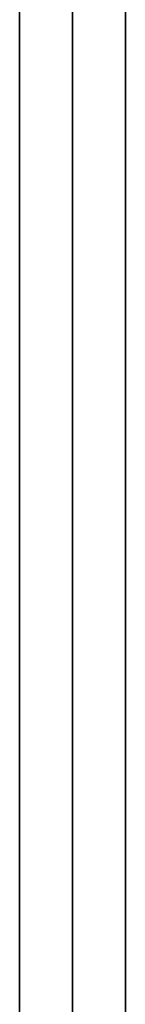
# Model space of a CAD drawing. Header units: millimetres. Extents: x -175 to 175, y -101 to 102.
# Tile 118 of 133: x 142 to 144, y -18 to 1. Entities that reach past the tile are written whole.
import ezdxf

# ---------------------------------------------------------------- set-up
doc = ezdxf.new("R2010")
doc.units = ezdxf.units.MM
doc.layers.add('Livello 01', color=7, linetype='Continuous')

msp = doc.modelspace()

# ---------------------------------------------------------------- linework, layer by layer
at = {"layer": 'Livello 01', "color": 254, "true_color": 0xcad1ee}
for p, q in [((142, -19, -110.5), (142, 101.5, -110.5)), ((144, -19, -110.5), (144, 101.5, -110.5)), ((143, 91.5, -283.5), (143, -36.5, -283.5)), ((143, -36.5, 62.5), (143, 91.5, 62.5)), ((144, -36.5, 63.5), (144, 33.5, 63.5)), ((144, -36.5, -284.5), (144, 33.5, -284.5)), ((144, -1.5, 62.5), (144, -1.5, 64.5)), ((144, -1.5, -285.5), (144, -1.5, -283.5))]:
    msp.add_line(p, q, dxfattribs=at)
for points in [[(142, 91.5, -283.5), (142, -36.5, -283.5)], [(142, -36.5, 62.5), (142, 91.5, 62.5)], [(144, -36.5, -283.5), (144, 91.5, -283.5)], [(144, 91.5, 62.5), (144, -36.5, 62.5)], [(144, 33.5, 64.5), (144, -36.5, 64.5)], [(144, -36.5, 62.5), (144, 33.5, 62.5)], [(144, 33.5, -283.5), (144, -36.5, -283.5)], [(144, -36.5, -285.5), (144, 33.5, -285.5)]]:
    msp.add_open_spline(points, degree=1, dxfattribs=at)

doc.saveas('drawing.dxf')
